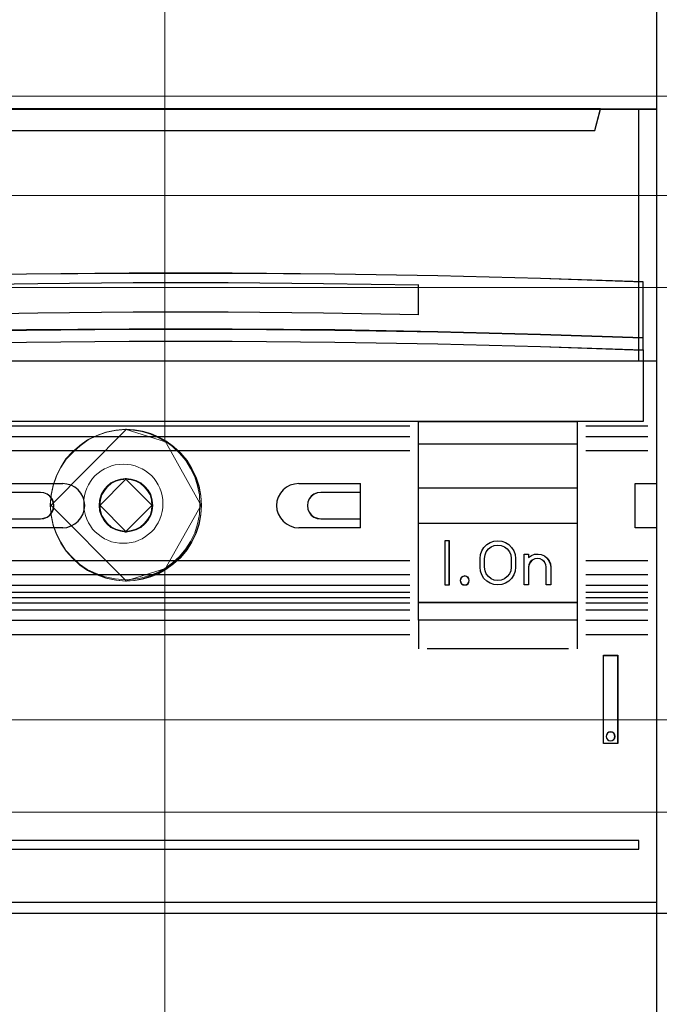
# Model space of a CAD drawing. Header units: millimetres. Extents: x -1290 to 1795, y -4192 to -1311.
# Tile 79 of 256: x 533 to 540, y -3259 to -3248. Entities that reach past the tile are written whole.
import ezdxf

# ---------------------------------------------------------------- set-up
doc = ezdxf.new("R2010")
doc.units = ezdxf.units.MM
doc.layers.add('45', color=7, linetype='Continuous')
doc.layers.add('Aparatura', color=7, linetype='Continuous', lineweight=13)

# ---------------------------------------------------------------- blocks, each defined once
blk = doc.blocks.new('*U24')
at = {"layer": '45', "color": 7}
for points in [[(43.004787, -76.493338), (61.006016, -76.493338), (61.006016, -76.493338), (61.006016, -159.503627), (61.006016, -159.503627), (43.004787, -159.503627), (43.004787, -159.503627), (24.997711, -159.503627), (24.997711, -159.503627), (6.996482, -159.503627), (6.996482, -159.503627), (6.996482, -76.493338), (6.996482, -76.493338), (24.997711, -76.493338), (24.997711, -76.493338), (43.004787, -76.493338), (43.004787, -76.493338)], [(6.996482, -95.490932), (61.006016, -95.490932), (61.006016, -109.807387), (6.996482, -109.807387), (6.996482, -95.490932)], [(7.000066, -95.496321), (61.002433, -95.496321), (61.002433, -109.803795), (7.000066, -109.803795), (7.000066, -95.496321)], [(10.182051, -95.490932), (10.497778, -96.712412), (10.497778, -96.712412), (57.506041, -96.712412), (57.506041, -96.712412), (57.827615, -95.490932), (10.182051, -95.490932)], [(10.185634, -95.496321), (10.501302, -96.707023), (57.500726, -96.707023), (57.82224, -95.496321), (10.185634, -95.496321)], [(60.25352, -105.309722), (54.418582, -105.110402), (48.58949, -104.963844), (42.754552, -104.864184), (36.919614, -104.817285), (31.084676, -104.817285), (25.249738, -104.864184), (19.4148, -104.963844), (13.585709, -105.110402), (7.75077, -105.309722), (7.75077, -108.487112), (13.585709, -108.293655), (19.4148, -108.141234), (25.249738, -108.041574), (31.084676, -107.994675), (36.919614, -107.994675), (42.754552, -108.041574), (48.58949, -108.141234), (54.418582, -108.293655), (60.25352, -108.487112), (60.25352, -105.309722)], [(60.248145, -105.313906), (54.414202, -105.115074), (48.586105, -104.968874), (42.752163, -104.869458), (36.91822, -104.822674), (31.084278, -104.822674), (25.250336, -104.869458), (19.416393, -104.968874), (13.588296, -105.115074), (7.754354, -105.313906), (7.754354, -108.483519), (13.588296, -108.290535), (19.416393, -108.138488), (25.250336, -108.039072), (31.084278, -107.992288), (36.91822, -107.992288), (42.752163, -108.039072), (48.586105, -108.138488), (54.414202, -108.290535), (60.248145, -108.483519), (60.248145, -105.313906)], [(60.25352, -108.481401), (54.418582, -108.286758), (48.58949, -108.133403), (42.754552, -108.033132), (36.919614, -107.985946), (31.084676, -107.985946), (25.249738, -108.033132), (19.4148, -108.133403), (13.585709, -108.286758), (7.75077, -108.481401), (7.75077, -109.171499), (13.585709, -108.970958), (19.4148, -108.823501), (25.249738, -108.723231), (31.084676, -108.676044), (36.919614, -108.676044), (42.754552, -108.723231), (48.58949, -108.823501), (54.418582, -108.970958), (60.25352, -109.171499), (60.25352, -108.481401)], [(60.248145, -108.48124), (54.414202, -108.288072), (48.586105, -108.135878), (42.752163, -108.036367), (36.91822, -107.989539), (31.084278, -107.989539), (25.250336, -108.036367), (19.416393, -108.135878), (13.588296, -108.288072), (7.754354, -108.48124), (7.754354, -109.166111), (13.588296, -108.967088), (19.416393, -108.820749), (25.250336, -108.721238), (31.084278, -108.674409), (36.91822, -108.674409), (42.752163, -108.721238), (48.586105, -108.820749), (54.414202, -108.967088), (60.248145, -109.166111), (60.248145, -108.48124)], [(60.25352, -113.232918), (7.75077, -113.232918), (7.75077, -109.160717), (13.585709, -108.961501), (19.4148, -108.815019), (25.249738, -108.715412), (31.084676, -108.668537), (36.919614, -108.668537), (42.754552, -108.715412), (48.58949, -108.815019), (54.418582, -108.961501), (60.25352, -109.160717), (60.25352, -113.232918)], [(60.248145, -113.227529), (7.754354, -113.227529), (7.754354, -109.164944), (13.588296, -108.966199), (19.416393, -108.820062), (25.250336, -108.72069), (31.084278, -108.673926), (36.91822, -108.673926), (42.752163, -108.72069), (48.586105, -108.820062), (54.414202, -108.966199), (60.248145, -109.164944), (60.248145, -113.227529)], [(47.498706, -113.22214), (56.505371, -113.22214), (56.505371, -124.510045), (47.498706, -124.510045), (47.498706, -113.22214)], [(47.498706, -114.495712), (56.505371, -114.495712), (56.505371, -117.006929), (47.498706, -117.006929), (47.498706, -114.495712)], [(47.504081, -114.499304), (56.501788, -114.499304), (56.501788, -117.003337), (47.504081, -117.003337), (47.504081, -114.499304)], [(26.053656, -118.760111), (26.247249, -118.7248), (26.434976, -118.660064), (26.587504, -118.536476), (26.704833, -118.377578), (26.781097, -118.195139), (26.810429, -118.000929), (26.781097, -117.80672), (26.704833, -117.618396), (26.587504, -117.465382), (26.434976, -117.34768), (26.247249, -117.271173), (26.053656, -117.247632), (26.053656, -117.247632), (23.795069, -117.247632), (23.795069, -118.760111), (26.053656, -118.760111), (26.053656, -118.760111)], [(26.052321, -118.756519), (26.245339, -118.721417), (26.432508, -118.657065), (26.584583, -118.534212), (26.701564, -118.376257), (26.777601, -118.194901), (26.806846, -118.001845), (26.777601, -117.808789), (26.701564, -117.621583), (26.584583, -117.469478), (26.432508, -117.352474), (26.245339, -117.276422), (26.052321, -117.253021), (23.800444, -117.253021), (23.800444, -118.756519), (26.052321, -118.756519)], [(41.948474, -117.247632), (41.754849, -117.271173), (41.567091, -117.34768), (41.414538, -117.465382), (41.29719, -117.618396), (41.220914, -117.80672), (41.197444, -118.000929), (41.220914, -118.195139), (41.29719, -118.377578), (41.414538, -118.536476), (41.567091, -118.660064), (41.754849, -118.7248), (41.948474, -118.760111), (41.948474, -118.760111), (44.20743, -118.760111), (44.20743, -117.247632), (41.948474, -117.247632), (41.948474, -117.247632)], [(41.951166, -117.253021), (41.758233, -117.276422), (41.571146, -117.352474), (41.419138, -117.469478), (41.302209, -117.621583), (41.226205, -117.808789), (41.202819, -118.001845), (41.226205, -118.194901), (41.302209, -118.376257), (41.419138, -118.534212), (41.571146, -118.657065), (41.758233, -118.721417), (41.951166, -118.756519), (44.202055, -118.756519), (44.202055, -117.253021), (41.951166, -117.253021)], [(47.498706, -118.995426), (56.505371, -118.995426), (56.505371, -123.511306), (47.498706, -123.511306), (47.498706, -118.995426)], [(47.504081, -118.999018), (56.501788, -118.999018), (56.501788, -123.507713), (47.504081, -123.507713), (47.504081, -118.999018)], [(49.247364, -119.999553), (49.000115, -119.999553), (49.000115, -122.4964), (49.247364, -122.4964), (49.247364, -119.999553)], [(57.990655, -131.506606), (57.990655, -126.498541), (57.990655, -126.498541), (58.802277, -126.498541), (58.802277, -126.498541), (58.802277, -131.506606), (58.802277, -131.506606), (57.990655, -131.506606), (57.990655, -131.506606)], [(57.99603, -131.501217), (57.99603, -126.50393), (58.798693, -126.50393), (58.798693, -131.501217), (57.99603, -131.501217)], [(19.901796, -137.005058), (19.901796, -137.502632), (60.002687, -137.502632), (60.002687, -137.005058), (19.901796, -137.005058)]]:
    blk.add_lwpolyline(points, close=True, dxfattribs=at)
at = {"layer": '45', "color": 254}
blk.add_lwpolyline([(43.003592, -76.498727), (61.002433, -76.498727), (61.002433, -159.498239), (43.003592, -159.498239), (24.998906, -159.498239), (7.000066, -159.498239), (7.000066, -76.498727), (24.998906, -76.498727), (43.003592, -76.498727)], close=True, dxfattribs=at)
at = {"layer": '45', "color": 4}
blk.add_lwpolyline([(59.995521, -109.807387), (59.995521, -95.490932)], dxfattribs=at)
at = {"layer": '45', "color": 7}
for points in [[(47.509456, -105.494488), (42.106173, -105.406469), (36.70289, -105.356173), (31.305456, -105.356173), (25.896325, -105.406469), (20.493043, -105.494488)], [(47.498706, -107.166837), (47.498706, -105.48371)], [(23.795069, -116.751856), (27.313885, -116.751856)], [(27.303135, -119.257684), (27.544891, -119.23421), (27.780751, -119.157921), (27.998921, -119.040552), (28.187609, -118.887972), (28.346814, -118.694313), (28.464744, -118.47718), (28.535502, -118.248311), (28.559088, -118.001836), (28.535502, -117.755361), (28.464744, -117.520623), (28.346814, -117.30349), (28.187609, -117.109831), (27.998921, -116.957251), (27.780751, -116.839882), (27.544891, -116.775329), (27.303135, -116.751856)], [(40.711905, -116.751856), (40.458206, -116.775329), (40.222207, -116.839882), (40.003908, -116.957251), (39.815109, -117.109831), (39.66171, -117.30349), (39.53781, -117.520623), (39.467011, -117.755361), (39.443411, -118.001836), (39.467011, -118.248311), (39.53781, -118.47718), (39.66171, -118.694313), (39.815109, -118.887972), (40.003908, -119.040552), (40.222207, -119.157921), (40.458206, -119.23421), (40.711905, -119.257684)], [(40.701155, -116.751856), (44.20743, -116.751856)], [(44.19668, -116.751856), (44.19668, -119.257684)], [(59.791272, -119.257684), (59.791272, -116.751856)], [(59.791272, -116.751856), (61.006016, -116.751856)], [(23.795069, -119.246907), (27.313885, -119.246907)], [(40.701155, -119.246907), (44.20743, -119.246907)], [(59.791272, -119.246907), (61.006016, -119.246907)], [(47.498706, -124.499267), (47.498706, -126.123116)], [(56.494621, -124.499267), (56.494621, -126.123116)], [(6.996482, -140.500645), (61.006016, -140.500645)]]:
    blk.add_lwpolyline(points, dxfattribs=at)
at = {"layer": '45', "color": 251}
for points in [[(47.509456, -107.166837), (42.106173, -107.071945), (36.70289, -107.021337), (31.305456, -107.021337), (25.896325, -107.071945), (20.493043, -107.166837)], [(20.994707, -113.47901), (47.007791, -113.47901)], [(56.99091, -113.47901), (60.504352, -113.47901)], [(20.994707, -114.080768), (47.007791, -114.080768)], [(56.99091, -114.080768), (60.504352, -114.080768)], [(20.994707, -114.880118), (47.007791, -114.880118)], [(56.99091, -114.880118), (60.504352, -114.880118)], [(20.994707, -121.109662), (47.007791, -121.109662)], [(56.99091, -121.109662), (60.504352, -121.109662)], [(20.994707, -121.90542), (47.007791, -121.90542)], [(56.99091, -121.90542), (60.504352, -121.90542)], [(20.994707, -122.507178), (47.007791, -122.507178)], [(20.994707, -122.904159), (47.007791, -122.904159)], [(56.99091, -122.507178), (60.504352, -122.507178)], [(56.99091, -122.904159), (60.504352, -122.904159)], [(20.994707, -123.214918), (47.007791, -123.214918)], [(56.99091, -123.214918), (60.504352, -123.214918)], [(20.994707, -123.511306), (47.007791, -123.511306)], [(20.994707, -123.915472), (47.007791, -123.915472)], [(56.99091, -123.511306), (60.504352, -123.511306)], [(56.99091, -123.915472), (60.504352, -123.915472)], [(20.994707, -124.511841), (47.007791, -124.511841)], [(56.99091, -124.511841), (60.504352, -124.511841)], [(20.994707, -125.311191), (47.007791, -125.311191)], [(56.99091, -125.311191), (60.504352, -125.311191)], [(47.994995, -126.112338), (56.003707, -126.112338)]]:
    blk.add_lwpolyline(points, dxfattribs=at)
at = {"layer": '45', "color": 4}
blk.add_lwpolyline([(47.504081, -113.225733), (56.501788, -113.225733), (56.501788, -124.506452), (47.504081, -124.506452), (47.504081, -113.225733)], close=True, dxfattribs=at)
at = {"layer": '45', "color": 255}
for points in [[(49.250947, -119.994164), (48.99474, -119.994164), (48.99474, -119.994164), (48.99474, -122.499993), (48.99474, -122.499993), (49.250947, -122.499993), (49.250947, -122.499993), (49.250947, -119.994164), (49.250947, -119.994164)], [(50.994231, -121.496488), (50.994231, -120.99767), (50.994231, -120.99767), (51.017742, -120.774668), (51.094155, -120.563404), (51.211713, -120.369745), (51.376294, -120.217166), (51.558509, -120.093928), (51.775991, -120.023507), (51.999351, -119.994164), (52.222711, -120.023507), (52.434315, -120.093928), (52.628286, -120.217166), (52.781111, -120.369745), (52.904547, -120.563404), (52.975081, -120.774668), (53.004471, -120.99767), (53.004471, -120.99767), (53.004471, -121.496488), (53.004471, -121.496488), (52.975081, -121.725357), (52.904547, -121.936622), (52.781111, -122.130281), (52.628286, -122.288729), (52.434315, -122.411966), (52.222711, -122.476519), (51.999351, -122.499993), (51.775991, -122.476519), (51.558509, -122.411966), (51.376294, -122.288729), (51.211713, -122.130281), (51.094155, -121.936622), (51.017742, -121.725357), (50.994231, -121.496488), (50.994231, -121.496488)], [(51.239688, -121.49752), (51.239688, -120.997945), (51.239688, -120.997945), (51.275033, -120.803993), (51.339832, -120.627673), (51.46354, -120.463107), (51.622594, -120.34556), (51.799319, -120.269155), (51.999609, -120.245645), (52.194007, -120.269155), (52.370733, -120.34556), (52.535677, -120.463107), (52.653494, -120.627673), (52.730075, -120.803993), (52.753639, -120.997945), (52.753639, -120.997945), (52.753639, -121.49752), (52.753639, -121.49752), (52.730075, -121.703227), (52.653494, -121.879547), (52.535677, -122.032358), (52.370733, -122.155782), (52.194007, -122.232188), (51.999609, -122.255697), (51.799319, -122.232188), (51.622594, -122.155782), (51.46354, -122.032358), (51.339832, -121.879547), (51.275033, -121.703227), (51.239688, -121.49752), (51.239688, -121.49752)], [(53.742886, -120.748607), (53.742886, -120.942553), (53.742886, -120.942553), (53.907887, -120.830887), (54.084673, -120.760362), (54.279138, -120.748607), (54.461817, -120.777993), (54.644496, -120.854396), (54.791818, -120.977816), (54.903782, -121.136498), (54.98039, -121.312812), (55.003961, -121.495003), (55.003961, -121.495003), (55.003961, -122.499993), (55.003961, -122.499993), (54.750568, -122.499993), (54.750568, -122.499993), (54.750568, -121.495003), (54.750568, -121.495003), (54.726996, -121.342198), (54.656282, -121.201147), (54.538424, -121.095358), (54.402888, -121.024833), (54.24378, -120.995447), (54.090566, -121.024833), (53.949137, -121.095358), (53.843065, -121.201147), (53.766458, -121.342198), (53.742886, -121.495003), (53.742886, -121.495003), (53.742886, -122.499993), (53.742886, -122.499993), (53.495385, -122.499993), (53.495385, -122.499993), (53.495385, -120.748607), (53.495385, -120.748607), (53.742886, -120.748607), (53.742886, -120.748607)], [(53.746497, -120.7522), (53.746497, -120.94535), (53.910322, -120.834142), (54.085849, -120.763906), (54.278928, -120.7522), (54.460305, -120.781465), (54.641683, -120.857554), (54.787955, -120.980468), (54.899121, -121.138499), (54.975183, -121.31409), (54.998586, -121.495534), (54.998586, -122.4964), (54.746998, -122.4964), (54.746998, -121.495534), (54.723595, -121.343355), (54.653384, -121.202883), (54.536367, -121.097528), (54.401796, -121.027292), (54.243822, -120.998027), (54.091699, -121.027292), (53.951278, -121.097528), (53.845962, -121.202883), (53.769901, -121.343355), (53.746497, -121.495534), (53.746497, -122.4964), (53.50076, -122.4964), (53.50076, -120.7522), (53.746497, -120.7522)], [(50.374317, -122.249695), (50.362344, -122.154344), (50.308468, -122.070911), (50.218674, -122.017276), (50.122894, -121.993438), (50.027115, -122.017276), (49.943307, -122.070911), (49.889431, -122.154344), (49.865486, -122.249695), (49.889431, -122.345047), (49.943307, -122.434439), (50.027115, -122.488074), (50.122894, -122.499993), (50.218674, -122.488074), (50.308468, -122.434439), (50.362344, -122.345047), (50.374317, -122.249695)], [(50.368942, -122.249653), (50.357222, -122.155654), (50.304484, -122.073405), (50.216588, -122.020531), (50.122831, -121.997031), (50.029075, -122.020531), (49.947038, -122.073405), (49.8943, -122.155654), (49.870861, -122.249653), (49.8943, -122.343652), (49.947038, -122.431776), (50.029075, -122.484651), (50.122831, -122.4964), (50.216588, -122.484651), (50.304484, -122.431776), (50.357222, -122.343652), (50.368942, -122.249653)], [(58.651777, -131.10244), (58.63384, -131.00686), (58.580028, -130.917255), (58.49632, -130.863491), (58.400653, -130.84557), (58.299008, -130.863491), (58.221279, -130.917255), (58.161488, -131.00686), (58.137571, -131.10244), (58.161488, -131.203993), (58.221279, -131.281651), (58.299008, -131.335415), (58.400653, -131.35931), (58.49632, -131.335415), (58.580028, -131.281651), (58.63384, -131.203993), (58.651777, -131.10244)], [(58.646402, -131.103338), (58.628777, -131.00943), (58.575903, -130.92139), (58.493653, -130.868567), (58.399653, -130.850959), (58.299779, -130.868567), (58.223404, -130.92139), (58.164655, -131.00943), (58.141155, -131.103338), (58.164655, -131.203116), (58.223404, -131.279417), (58.299779, -131.33224), (58.399653, -131.355717), (58.493653, -131.33224), (58.575903, -131.279417), (58.628777, -131.203116), (58.646402, -131.103338)]]:
    blk.add_lwpolyline(points, close=True, dxfattribs=at)
at = {"layer": '45', "color": 1}
blk.add_lwpolyline([(19.896421, -136.99967), (19.896421, -137.50802), (19.896421, -137.50802), (60.006271, -137.50802), (60.006271, -137.50802), (60.006271, -136.99967), (60.006271, -136.99967), (19.896421, -136.99967), (19.896421, -136.99967)], close=True, dxfattribs=at)

msp = doc.modelspace()

# ---------------------------------------------------------------- linework, layer by layer
at = {"layer": 'Aparatura', "lineweight": 13}
for points in [[(534.512, -3267.913), (534.512, -3254.287), (534.427, -3254.335), (534.341, -3254.368), (534.249, -3254.394), (534.158, -3254.411), (534.061, -3254.416), (533.948, -3254.405), (533.836, -3254.384), (533.733, -3254.346), (533.631, -3254.298), (533.545, -3254.239), (533.465, -3254.163), (533.39, -3254.083), (533.33, -3253.991), (533.282, -3253.894), (533.244, -3253.792), (533.223, -3253.679), (533.212, -3253.566), (533.223, -3253.448), (533.244, -3253.341), (533.282, -3253.233), (533.33, -3253.136), (533.39, -3253.045), (533.465, -3252.964), (533.545, -3252.894), (533.631, -3252.83), (533.733, -3252.781), (533.836, -3252.744), (533.948, -3252.722), (534.061, -3252.711), (534.158, -3252.717), (534.249, -3252.733), (534.341, -3252.76), (534.427, -3252.797), (534.512, -3252.84), (534.512, -3252.84), (534.512, -3245.64)], [(534.512, -3245.64), (534.512, -3252.84), (534.598, -3252.905), (534.679, -3252.98), (534.749, -3253.061), (534.802, -3253.152), (534.851, -3253.249), (534.883, -3253.351), (534.905, -3253.453), (534.91, -3253.566), (534.905, -3253.674), (534.883, -3253.781), (534.851, -3253.884), (534.802, -3253.98), (534.749, -3254.066), (534.679, -3254.153), (534.598, -3254.222), (534.512, -3254.287), (534.512, -3267.913)]]:
    msp.add_lwpolyline(points, dxfattribs=at)
for points in [[(534.512, -3245.64), (534.512, -3252.855), (534.512, -3245.64)], [(529.255, -3248.926), (594.057, -3248.926), (529.255, -3248.926)], [(594.057, -3258.203), (529.255, -3258.203), (529.255, -3248.926), (594.057, -3248.926), (594.057, -3258.203)], [(529.258, -3248.928), (594.086, -3248.928), (529.258, -3248.928)], [(594.086, -3258.201), (529.258, -3258.201), (529.258, -3248.928), (594.086, -3248.928), (594.086, -3258.201)], [(528.912, -3250.054), (528.912, -3251.291), (527.891, -3251.291), (527.891, -3255.812), (528.912, -3255.812), (528.912, -3257.053), (594.37, -3257.053), (594.37, -3255.812), (595.391, -3255.812), (595.391, -3251.291), (594.37, -3251.291), (594.37, -3250.054), (528.912, -3250.054)], [(528.912, -3250.054), (528.912, -3251.291), (527.891, -3251.291), (527.891, -3255.812), (528.912, -3255.812), (528.912, -3257.053), (594.37, -3257.053), (594.37, -3255.812), (595.391, -3255.812), (595.391, -3251.291), (594.37, -3251.291), (594.37, -3250.054), (528.912, -3250.054)], [(528.912, -3250.054), (594.371, -3250.054), (594.371, -3251.097), (528.912, -3251.097), (528.912, -3250.054)], [(534.078, -3252.708), (533.963, -3252.719), (533.848, -3252.741), (533.744, -3252.78), (533.64, -3252.829), (533.552, -3252.895), (533.47, -3252.966), (533.393, -3253.048), (533.333, -3253.142), (533.284, -3253.24), (533.245, -3253.35), (533.223, -3253.46), (533.212, -3253.58), (534.078, -3252.708)], [(534.07, -3252.708), (533.956, -3252.719), (533.842, -3252.741), (533.739, -3252.779), (533.636, -3252.828), (533.549, -3252.893), (533.467, -3252.964), (533.391, -3253.045), (533.332, -3253.137), (533.283, -3253.235), (533.245, -3253.344), (533.223, -3253.452), (533.212, -3253.572), (533.223, -3253.686), (533.245, -3253.8), (533.283, -3253.903), (533.332, -3254.001), (533.391, -3254.093), (533.467, -3254.174), (533.549, -3254.25), (533.636, -3254.31), (533.739, -3254.359), (533.842, -3254.397), (533.956, -3254.419), (534.07, -3254.43), (534.167, -3254.424), (534.26, -3254.408), (534.352, -3254.381), (534.439, -3254.348), (534.525, -3254.299), (534.612, -3254.234), (534.694, -3254.164), (534.764, -3254.077), (534.818, -3253.99), (534.867, -3253.892), (534.9, -3253.789), (534.921, -3253.68), (534.927, -3253.572), (534.921, -3253.458), (534.9, -3253.355), (534.867, -3253.251), (534.818, -3253.154), (534.764, -3253.061), (534.694, -3252.98), (534.612, -3252.904), (534.525, -3252.839), (534.439, -3252.795), (534.352, -3252.757), (534.26, -3252.73), (534.167, -3252.714), (534.07, -3252.708)], [(534.529, -3252.855), (534.44, -3252.806), (534.351, -3252.763), (534.256, -3252.733), (534.161, -3252.714), (534.061, -3252.708), (534.529, -3252.855)], [(534.927, -3253.58), (534.921, -3253.465), (534.899, -3253.36), (534.865, -3253.256), (534.815, -3253.157), (534.759, -3253.063), (534.686, -3252.98), (534.602, -3252.903), (534.512, -3252.837), (534.927, -3253.58)], [(534.038, -3253.102), (534.085, -3253.106), (534.131, -3253.11), (534.174, -3253.123), (534.216, -3253.14), (534.254, -3253.157), (534.292, -3253.178), (534.325, -3253.207), (534.359, -3253.233), (534.389, -3253.266), (534.414, -3253.3), (534.435, -3253.338), (534.456, -3253.376), (534.469, -3253.419), (534.482, -3253.461), (534.49, -3253.507), (534.49, -3253.554), (534.49, -3253.6), (534.482, -3253.642), (534.469, -3253.685), (534.456, -3253.727), (534.435, -3253.769), (534.414, -3253.803), (534.389, -3253.841), (534.359, -3253.87), (534.325, -3253.9), (534.292, -3253.925), (534.254, -3253.951), (534.216, -3253.968), (534.174, -3253.984), (534.131, -3253.993), (534.085, -3254.001), (534.038, -3254.001), (533.996, -3254.001), (533.95, -3253.993), (533.908, -3253.984), (533.865, -3253.968), (533.827, -3253.951), (533.789, -3253.925), (533.756, -3253.9), (533.722, -3253.87), (533.692, -3253.841), (533.667, -3253.803), (533.646, -3253.769), (533.625, -3253.727), (533.612, -3253.685), (533.599, -3253.642), (533.591, -3253.6), (533.591, -3253.554), (533.591, -3253.507), (533.599, -3253.461), (533.612, -3253.419), (533.625, -3253.376), (533.646, -3253.338), (533.667, -3253.3), (533.692, -3253.266), (533.722, -3253.233), (533.756, -3253.207), (533.789, -3253.178), (533.827, -3253.157), (533.865, -3253.14), (533.908, -3253.123), (533.95, -3253.11), (533.996, -3253.106), (534.038, -3253.102)], [(534.038, -3253.102), (534.085, -3253.106), (534.131, -3253.11), (534.174, -3253.123), (534.216, -3253.14), (534.254, -3253.157), (534.292, -3253.178), (534.325, -3253.207), (534.359, -3253.233), (534.389, -3253.266), (534.414, -3253.3), (534.435, -3253.338), (534.456, -3253.376), (534.469, -3253.419), (534.482, -3253.461), (534.49, -3253.507), (534.49, -3253.554), (534.49, -3253.6), (534.482, -3253.642), (534.469, -3253.685), (534.456, -3253.727), (534.435, -3253.769), (534.414, -3253.803), (534.389, -3253.841), (534.359, -3253.87), (534.325, -3253.9), (534.292, -3253.925), (534.254, -3253.951), (534.216, -3253.968), (534.174, -3253.984), (534.131, -3253.993), (534.085, -3254.001), (534.038, -3254.001), (533.996, -3254.001), (533.95, -3253.993), (533.908, -3253.984), (533.865, -3253.968), (533.827, -3253.951), (533.789, -3253.925), (533.756, -3253.9), (533.722, -3253.87), (533.692, -3253.841), (533.667, -3253.803), (533.646, -3253.769), (533.625, -3253.727), (533.612, -3253.685), (533.599, -3253.642), (533.591, -3253.6), (533.591, -3253.554), (533.591, -3253.507), (533.599, -3253.461), (533.612, -3253.419), (533.625, -3253.376), (533.646, -3253.338), (533.667, -3253.3), (533.692, -3253.266), (533.722, -3253.233), (533.756, -3253.207), (533.789, -3253.178), (533.827, -3253.157), (533.865, -3253.14), (533.908, -3253.123), (533.95, -3253.11), (533.996, -3253.106), (534.038, -3253.102)], [(534.038, -3253.102), (533.996, -3253.106), (533.95, -3253.11), (533.908, -3253.123), (533.865, -3253.14), (533.827, -3253.157), (533.789, -3253.178), (533.756, -3253.207), (533.722, -3253.233), (533.692, -3253.266), (533.667, -3253.3), (533.646, -3253.338), (533.625, -3253.376), (533.612, -3253.419), (533.599, -3253.461), (533.591, -3253.507), (533.591, -3253.554), (533.591, -3253.6), (533.599, -3253.642), (533.612, -3253.685), (533.625, -3253.727), (533.646, -3253.769), (533.667, -3253.803), (533.692, -3253.841), (533.722, -3253.87), (533.756, -3253.9), (533.789, -3253.925), (533.827, -3253.951), (533.865, -3253.968), (533.908, -3253.984), (533.95, -3253.993), (533.996, -3254.001), (534.038, -3254.001), (534.038, -3254.001), (534.085, -3254.001), (534.131, -3253.993), (534.174, -3253.984), (534.216, -3253.968), (534.254, -3253.951), (534.292, -3253.925), (534.325, -3253.9), (534.359, -3253.87), (534.389, -3253.841), (534.414, -3253.803), (534.435, -3253.769), (534.456, -3253.727), (534.469, -3253.685), (534.482, -3253.642), (534.49, -3253.6), (534.49, -3253.554), (534.49, -3253.507), (534.482, -3253.461), (534.469, -3253.419), (534.456, -3253.376), (534.435, -3253.338), (534.414, -3253.3), (534.389, -3253.266), (534.359, -3253.233), (534.325, -3253.207), (534.292, -3253.178), (534.254, -3253.157), (534.216, -3253.14), (534.174, -3253.123), (534.131, -3253.11), (534.085, -3253.106), (534.038, -3253.102)], [(534.078, -3253.267), (534.016, -3253.273), (533.959, -3253.29), (533.902, -3253.319), (533.856, -3253.358), (533.822, -3253.404), (533.788, -3253.455), (533.771, -3253.518), (533.766, -3253.58), (534.078, -3253.267)], [(533.954, -3253.29), (533.898, -3253.317), (533.854, -3253.356), (533.821, -3253.4), (533.788, -3253.45), (533.771, -3253.511), (533.766, -3253.572), (533.771, -3253.633), (533.788, -3253.688), (533.821, -3253.738), (533.854, -3253.782), (533.898, -3253.821), (533.954, -3253.848), (534.009, -3253.865), (534.07, -3253.876), (534.13, -3253.865), (534.186, -3253.848), (534.241, -3253.821), (534.285, -3253.782), (534.324, -3253.738), (534.352, -3253.688), (534.368, -3253.633), (534.374, -3253.572), (534.368, -3253.511), (534.352, -3253.45), (534.324, -3253.4), (534.285, -3253.356), (534.241, -3253.317), (534.186, -3253.29), (534.13, -3253.273), (534.07, -3253.267), (534.009, -3253.273), (533.954, -3253.29)], [(533.898, -3253.317), (533.954, -3253.29), (534.009, -3253.273), (534.07, -3253.267), (534.13, -3253.273), (534.186, -3253.29), (534.241, -3253.317), (534.285, -3253.356), (534.324, -3253.4), (534.352, -3253.45), (534.368, -3253.511), (534.374, -3253.572), (534.368, -3253.633), (534.352, -3253.688), (534.324, -3253.738), (534.285, -3253.782), (534.241, -3253.821), (534.186, -3253.848), (534.13, -3253.865), (534.07, -3253.876), (534.009, -3253.865), (533.954, -3253.848), (533.898, -3253.821), (533.854, -3253.782), (533.821, -3253.738), (533.788, -3253.688), (533.771, -3253.633), (533.766, -3253.572), (533.771, -3253.511), (533.788, -3253.45), (533.821, -3253.4), (533.854, -3253.356), (533.898, -3253.317)], [(533.957, -3253.298), (533.903, -3253.324), (533.86, -3253.362), (533.828, -3253.405), (533.796, -3253.453), (533.78, -3253.513), (533.774, -3253.572), (533.78, -3253.631), (533.796, -3253.685), (533.828, -3253.733), (533.86, -3253.776), (533.903, -3253.814), (533.957, -3253.84), (534.011, -3253.857), (534.07, -3253.867), (534.129, -3253.857), (534.182, -3253.84), (534.236, -3253.814), (534.279, -3253.776), (534.317, -3253.733), (534.344, -3253.685), (534.36, -3253.631), (534.365, -3253.572), (534.36, -3253.513), (534.344, -3253.453), (534.317, -3253.405), (534.279, -3253.362), (534.236, -3253.324), (534.182, -3253.298), (534.129, -3253.281), (534.07, -3253.276), (534.011, -3253.281), (533.957, -3253.298)], [(534.374, -3253.58), (534.368, -3253.518), (534.351, -3253.455), (534.323, -3253.404), (534.283, -3253.358), (534.237, -3253.319), (534.18, -3253.29), (534.124, -3253.273), (534.061, -3253.267), (534.374, -3253.58)], [(533.212, -3253.563), (533.223, -3253.678), (533.245, -3253.793), (533.284, -3253.898), (533.333, -3253.996), (533.393, -3254.09), (533.47, -3254.172), (533.552, -3254.249), (533.64, -3254.309), (533.744, -3254.358), (533.848, -3254.397), (533.963, -3254.419), (534.078, -3254.43), (533.212, -3253.563)], [(533.766, -3253.563), (533.771, -3253.626), (533.788, -3253.683), (533.822, -3253.734), (533.856, -3253.779), (533.902, -3253.819), (533.959, -3253.848), (534.016, -3253.865), (534.078, -3253.876), (533.766, -3253.563)], [(534.061, -3253.876), (534.124, -3253.865), (534.18, -3253.848), (534.237, -3253.819), (534.283, -3253.779), (534.323, -3253.734), (534.351, -3253.683), (534.368, -3253.626), (534.374, -3253.563), (534.061, -3253.876)], [(534.512, -3254.301), (534.602, -3254.235), (534.686, -3254.163), (534.759, -3254.075), (534.815, -3253.987), (534.865, -3253.888), (534.899, -3253.783), (534.921, -3253.673), (534.927, -3253.563), (534.512, -3254.301)], [(534.061, -3254.43), (534.161, -3254.423), (534.256, -3254.405), (534.351, -3254.375), (534.44, -3254.338), (534.529, -3254.283), (534.061, -3254.43)], [(534.512, -3254.283), (534.512, -3267.922), (534.512, -3254.283)], [(594.371, -3256.006), (528.912, -3256.006), (528.912, -3257.053), (594.371, -3257.053), (594.371, -3256.006)], [(594.057, -3258.202), (529.255, -3258.202), (594.057, -3258.202)], [(594.086, -3258.2), (529.258, -3258.2), (594.086, -3258.2)]]:
    msp.add_lwpolyline(points, close=True, dxfattribs=at)

# ---------------------------------------------------------------- block references
at = {"layer": 'Aparatura', "lineweight": 13, "xscale": 0.2, "yscale": 0.2, "zscale": 0.2}
msp.add_blockref('*U24', (527.891, -3229.974), dxfattribs=at)

doc.saveas('drawing.dxf')
